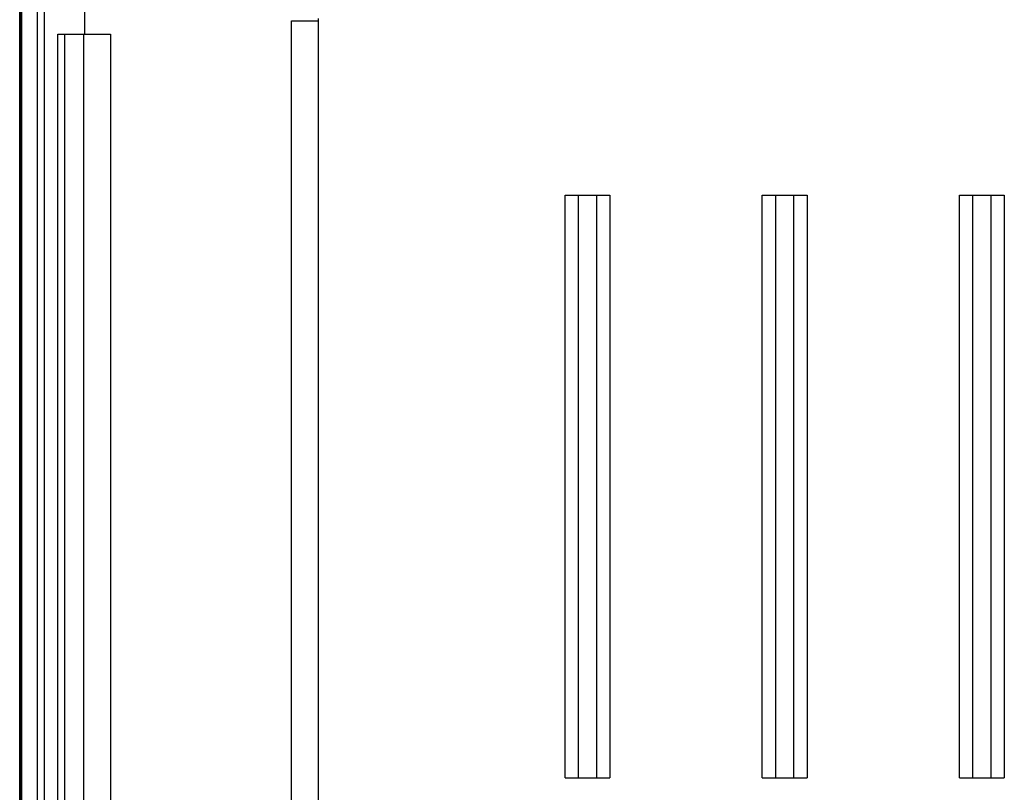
# Model space of a CAD drawing. Header units: inches. Extents: x 0 to 117, y 0 to 83.
# Tile 62 of 75: x 75.34 to 79.66, y 32.6 to 35.99. Entities that reach past the tile are written whole.
import ezdxf

# ---------------------------------------------------------------- set-up
doc = ezdxf.new("R2010")
doc.units = ezdxf.units.IN
doc.header["$LTSCALE"] = 6.431102
doc.header["$MEASUREMENT"] = 0
doc.layers.get('0').update_dxf_attribs({"linetype": 'CONTINUOUS'})

msp = doc.modelspace()

# ---------------------------------------------------------------- linework, layer by layer
at = {"color": 7, "linetype": 'CONTINUOUS'}
for p, q in [((75.3457, 31.089), (75.3457, 54.0031)), ((75.4139, 31.8717), (75.4139, 53.6053)), ((75.4434, 53.6053), (75.4434, 31.8717)), ((75.6221, 35.9261), (75.6221, 51.7059)), ((75.3408, 37.7812), (75.3408, 30.2446)), ((75.3358, 30.2394), (75.3358, 37.4981)), ((76.5303, 35.9838), (76.6487, 35.9838)), ((76.5303, 31.2996), (76.5303, 35.9838)), ((76.6484, 31.2996), (76.6487, 35.994)), ((75.504, 35.9261), (75.7344, 35.9261)), ((75.504, 31.8717), (75.504, 35.9261)), ((75.5335, 31.8717), (75.5335, 35.9266)), ((75.6163, 35.9261), (75.6163, 31.6878)), ((75.7344, 35.9261), (75.7344, 31.6878)), ((77.7314, 35.2181), (77.9282, 35.2181)), ((77.7314, 32.6591), (77.7314, 35.2181)), ((77.7904, 32.6591), (77.7904, 35.2181)), ((77.8692, 35.2181), (77.8692, 32.6591)), ((77.9282, 35.2181), (77.9282, 32.6591)), ((78.5975, 35.2181), (78.7943, 35.2181)), ((78.5975, 32.6591), (78.5975, 35.2181)), ((78.6566, 32.6591), (78.6566, 35.2181)), ((78.7353, 35.2181), (78.7353, 32.6591)), ((78.7943, 35.2181), (78.7943, 32.6591)), ((79.4636, 35.2181), (79.6605, 35.2181)), ((79.4636, 32.6591), (79.4636, 35.2181)), ((79.5227, 32.6591), (79.5227, 35.2181)), ((79.6014, 35.2181), (79.6014, 32.6591)), ((79.6605, 35.2181), (79.6605, 32.6591)), ((77.7314, 32.6591), (77.9282, 32.6591)), ((78.5975, 32.6591), (78.7943, 32.6591)), ((79.4636, 32.6591), (79.6605, 32.6591))]:
    msp.add_line(p, q, dxfattribs=at)

doc.saveas('drawing.dxf')
